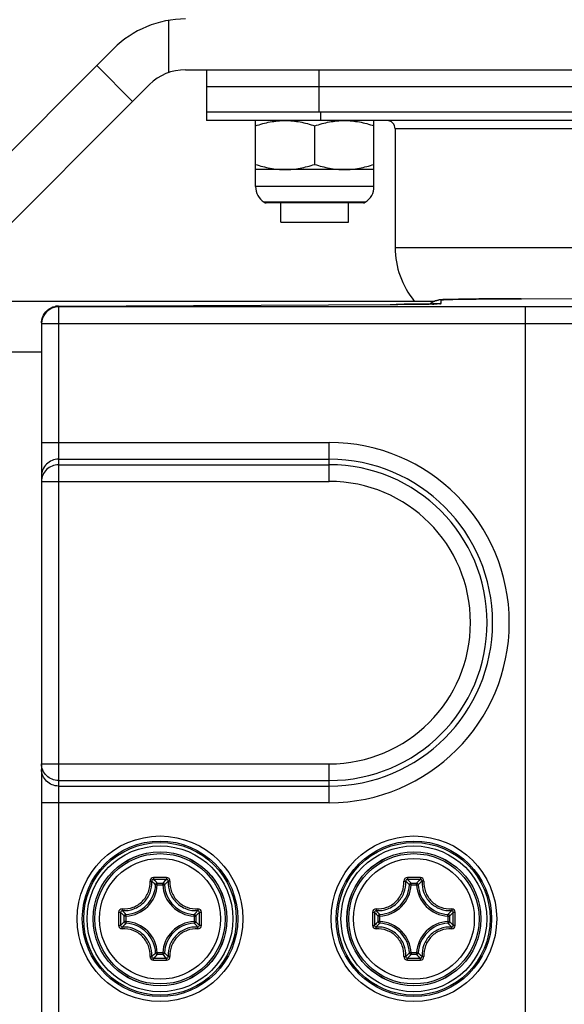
# Model space of a CAD drawing. Header units: millimetres. Extents: x 0 to 420, y 0 to 297.
# Tile 9 of 114: x 65.02 to 68.24, y 48.8 to 54.62. Entities that reach past the tile are written whole.
import ezdxf

# ---------------------------------------------------------------- set-up
doc = ezdxf.new("R2010")
doc.units = ezdxf.units.MM
doc.header["$LTSCALE"] = 23.1
doc.layers.get('0').update_dxf_attribs({"linetype": 'CONTINUOUS'})
for name, color, linetype in [('02___PRT_ALL_AXES', 7, 'CONTINUOUS'), ('AXES', 7, 'CONTINUOUS'), ('DIM_PILOTEES', 7, 'CONTINUOUS')]:
    doc.layers.add(name, color=color, linetype=linetype)
doc.styles.get("Standard").update_dxf_attribs({"font": 'txt', "width": 0.7})
doc.dimstyles.new('DIMSTYLE_8', dxfattribs={"dimtxt": 2.5, "dimasz": 3.5, "dimexe": 2, "dimexo": 0, "dimtad": 1, "dimdec": 0, "dimlfac": 10, "dimdsep": 46, "dimtxsty": 'STANDARD', "dimblk": '_FILLED', "dimblk1": '_FILLED', "dimblk2": '_FILLED', "dimcen": 0.09, "dimazin": 2, "dimtp": 0.5, "dimtm": 0.5, "dimtfac": 1, "dimtdec": 0, "dimtofl": 0, "dimtmove": 0, "dimatfit": 3, "dimldrblk": '_FILLED', "dimfxl": 1, "dimtolj": 1, "dimarcsym": 0})

# ---------------------------------------------------------------- blocks, each defined once
blk = doc.blocks.new('_FILLED')
at = {"color": 0, "linetype": 'BYBLOCK'}
blk.add_solid([(0, 0), (-1, 0.1429), (-1, -0.1429)], dxfattribs=at)
blk = doc.blocks.new('*D16')
at = {"layer": 'DIM_PILOTEES', "color": 2, "linetype": 'CONTINUOUS'}
for p, q in [((54.5172, 64.9522), (54.5172, 72.4522)), ((54.5172, 72.4522), (54.5172, 58.8031)), ((68.1658, 64.9522), (52.5172, 64.9522)), ((54.5172, 45.154), (54.5172, 58.8031)), ((57.6083, 52.654), (52.5172, 52.654)), ((54.5172, 52.654), (54.5172, 45.154))]:
    blk.add_line(p, q, dxfattribs=at)
at = {"layer": 'DIM_PILOTEES', "color": 2, "linetype": 'CONTINUOUS', "xscale": 3.5, "yscale": 3.5, "zscale": 3.5}
for p, rotation in [((54.5172, 64.9522), 270), ((54.5172, 52.654), 90)]:
    blk.add_blockref('_FILLED', p, dxfattribs=dict(at, rotation=rotation))

msp = doc.modelspace()

# ---------------------------------------------------------------- linework, layer by layer
at = {"color": 7, "linetype": 'CONTINUOUS'}
for p, q in [((65.8982, 54.612), (65.8982, 54.3032)), ((65.4739, 54.3446), (65.5739, 54.4446)), ((65.9982, 54.3204), (69.8726, 54.3204)), ((66.1226, 54.3204), (66.1226, 54.0204)), ((66.7876, 54.3204), (66.7876, 54.0704)), ((65.686, 54.1325), (65.786, 54.2325)), ((69.866, 54.2204), (66.1226, 54.2204)), ((69.8667, 54.0704), (66.1226, 54.0704)), ((66.7976, 54.0204), (66.7976, 54.0704)), ((66.4126, 53.6304), (66.4126, 54.0204)), ((66.7626, 53.7616), (66.7626, 53.9891)), ((67.1126, 53.6304), (67.1126, 54.0204)), ((67.1126, 53.7304), (66.4126, 53.7304)), ((67.1126, 53.6304), (66.4126, 53.6304)), ((67.0613, 53.5374), (66.4638, 53.5374)), ((67.0506, 53.5343), (66.4745, 53.5343)), ((66.5626, 53.4204), (66.5626, 53.5343)), ((66.9626, 53.4204), (66.9626, 53.5343)), ((66.5626, 53.4204), (66.9625, 53.4204)), ((67.9836, 52.9679), (73.5186, 52.9958)), ((67.4605, 52.9367), (67.4394, 52.9363)), ((67.4768, 52.9371), (67.4605, 52.9367)), ((67.485, 52.9373), (67.4768, 52.9371)), ((67.4913, 52.9376), (67.485, 52.9373)), ((67.5086, 52.9387), (67.5086, 52.9607)), ((67.5513, 52.9632), (67.5388, 52.9629)), ((67.5739, 52.9638), (67.5513, 52.9632)), ((67.6119, 52.9645), (67.5739, 52.9638)), ((67.6592, 52.9652), (67.6119, 52.9645)), ((67.732, 52.9661), (67.6592, 52.9652)), ((67.8197, 52.9669), (67.732, 52.9661)), ((67.9437, 52.9677), (67.8197, 52.9669)), ((67.9831, 52.9679), (67.9437, 52.9677)), ((67.9831, 52.9679), (67.9836, 52.9679)), ((65.2483, 52.9243), (67.2428, 52.9344)), ((65.2483, 52.9194), (65.2483, 45.6886)), ((68.0086, 52.9194), (65.2483, 52.9194)), ((67.2081, 52.9342), (67.2086, 52.9342)), ((67.2086, 52.9342), (67.216, 52.9342)), ((67.2901, 52.9347), (67.2428, 52.9344)), ((67.346, 52.9352), (67.2901, 52.9347)), ((67.3166, 52.9349), (67.3375, 52.9351)), ((67.3375, 52.9351), (67.3542, 52.9352)), ((67.3821, 52.9355), (67.346, 52.9352)), ((67.4133, 52.9359), (67.3821, 52.9355)), ((67.4394, 52.9363), (67.4133, 52.9359)), ((68.0086, 45.6886), (68.0086, 52.9194)), ((65.1483, 52.8194), (65.1483, 48.5817)), ((68.0086, 52.8194), (65.1483, 52.8194)), ((57.6083, 52.654), (65.1483, 52.654)), ((65.1483, 52.1179), (66.8483, 52.1179)), ((66.8483, 51.8883), (66.8483, 52.1179)), ((65.2483, 52.0194), (66.8483, 52.0194)), ((65.2483, 51.9868), (66.8483, 51.9868)), ((65.1483, 51.8883), (66.8483, 51.8883)), ((65.1483, 50.2196), (66.8483, 50.2196)), ((66.8483, 49.9901), (66.8483, 50.2196)), ((65.2483, 50.1211), (66.8483, 50.1211)), ((65.2483, 50.0885), (66.8483, 50.0885)), ((66.8483, 49.9901), (65.1483, 49.9901)), ((65.8221, 49.5054), (65.8167, 49.5107)), ((65.8321, 49.505), (65.8221, 49.5054)), ((65.8321, 49.5149), (65.8645, 49.5149)), ((65.8321, 49.505), (65.8321, 49.5149)), ((65.8321, 49.505), (65.8645, 49.505)), ((65.8645, 49.505), (65.8645, 49.5149)), ((65.8645, 49.505), (65.8744, 49.5054)), ((65.8744, 49.5054), (65.8798, 49.5107)), ((67.3221, 49.5054), (67.3167, 49.5107)), ((67.3321, 49.505), (67.3221, 49.5054)), ((67.3321, 49.5149), (67.3645, 49.5149)), ((67.3321, 49.505), (67.3321, 49.5149)), ((67.3321, 49.505), (67.3645, 49.505)), ((67.3645, 49.505), (67.3645, 49.5149)), ((67.3645, 49.505), (67.3744, 49.5054)), ((67.3744, 49.5054), (67.3798, 49.5107)), ((65.6468, 49.3301), (65.6415, 49.3356)), ((65.6473, 49.3202), (65.6468, 49.3301)), ((66.0493, 49.3202), (66.0497, 49.3301)), ((66.0497, 49.3301), (66.0551, 49.3356)), ((67.1468, 49.3301), (67.1415, 49.3356)), ((67.1473, 49.3202), (67.1468, 49.3301)), ((67.5493, 49.3202), (67.5497, 49.3301)), ((67.5497, 49.3301), (67.5551, 49.3356)), ((65.6473, 49.3202), (65.6373, 49.3202)), ((65.6373, 49.2878), (65.6373, 49.3202)), ((65.6473, 49.2878), (65.6373, 49.2878)), ((65.6468, 49.2778), (65.6415, 49.2724)), ((65.6473, 49.2878), (65.6468, 49.2778)), ((65.6473, 49.2878), (65.6473, 49.3202)), ((66.0493, 49.3202), (66.0592, 49.3202)), ((66.0493, 49.3202), (66.0493, 49.2878)), ((66.0493, 49.2878), (66.0592, 49.2878)), ((66.0493, 49.2878), (66.0497, 49.2778)), ((66.0497, 49.2778), (66.0551, 49.2724)), ((66.0592, 49.3202), (66.0592, 49.2878)), ((67.1473, 49.3202), (67.1373, 49.3202)), ((67.1373, 49.2878), (67.1373, 49.3202)), ((67.1473, 49.2878), (67.1373, 49.2878)), ((67.1468, 49.2778), (67.1415, 49.2724)), ((67.1473, 49.2878), (67.1468, 49.2778)), ((67.1473, 49.2878), (67.1473, 49.3202)), ((67.5493, 49.3202), (67.5592, 49.3202)), ((67.5493, 49.3202), (67.5493, 49.2878)), ((67.5493, 49.2878), (67.5592, 49.2878)), ((67.5493, 49.2878), (67.5497, 49.2778)), ((67.5497, 49.2778), (67.5551, 49.2724)), ((67.5592, 49.3202), (67.5592, 49.2878)), ((65.8221, 49.1025), (65.8167, 49.0972)), ((65.8321, 49.103), (65.8221, 49.1025)), ((65.8645, 49.103), (65.8321, 49.103)), ((65.8321, 49.103), (65.8321, 49.093)), ((65.8645, 49.103), (65.8744, 49.1025)), ((65.8645, 49.103), (65.8645, 49.093)), ((65.8744, 49.1025), (65.8798, 49.0972)), ((67.3221, 49.1025), (67.3167, 49.0972)), ((67.3321, 49.103), (67.3221, 49.1025)), ((67.3645, 49.103), (67.3321, 49.103)), ((67.3321, 49.103), (67.3321, 49.093)), ((67.3645, 49.103), (67.3744, 49.1025)), ((67.3645, 49.103), (67.3645, 49.093)), ((67.3744, 49.1025), (67.3798, 49.0972)), ((65.8645, 49.093), (65.8321, 49.093)), ((67.3645, 49.093), (67.3321, 49.093))]:
    msp.add_line(p, q, dxfattribs=at)
at = {"color": 3, "linetype": 'CONTINUOUS'}
msp.add_line((69.8663, 54.0204), (66.1226, 54.0204), dxfattribs=at)
at = {"color": 7, "linetype": 'CONTINUOUS'}
for points in [[(67.5235, 52.9623), (67.5192, 52.9621), (67.5153, 52.9619), (67.5117, 52.9617), (67.5082, 52.9615), (67.5049, 52.9612), (67.5013, 52.9609), (67.4972, 52.9604), (67.4918, 52.9595), (67.4842, 52.9578), (67.4746, 52.9549), (67.4629, 52.9498), (67.4503, 52.942), (67.4437, 52.9364)], [(67.497, 52.9378), (67.4971, 52.9379), (67.4967, 52.9378), (67.4954, 52.9378), (67.4936, 52.9377), (67.4913, 52.9376)], [(67.5388, 52.9629), (67.5332, 52.9627), (67.5235, 52.9623)]]:
    msp.add_lwpolyline(points, dxfattribs=at)
for centre, radius in [((65.8483, 49.304), 0.4894), ((65.8483, 49.304), 0.4595), ((65.8483, 49.304), 0.4507), ((67.3483, 49.304), 0.4894), ((67.3483, 49.304), 0.4595), ((67.3483, 49.304), 0.4507), ((65.8483, 49.304), 0.4307), ((65.8483, 49.304), 0.3954), ((65.8483, 49.304), 0.3952), ((65.8483, 49.304), 0.385), ((67.3483, 49.304), 0.4307), ((67.3483, 49.304), 0.3954), ((67.3483, 49.304), 0.3952), ((67.3483, 49.304), 0.385), ((65.8483, 49.304), 0.3571), ((67.3483, 49.304), 0.3571)]:
    msp.add_circle(centre, radius, dxfattribs=at)
for centre, radius, start, end in [((65.9982, 54.0204), 0.6, 90, 135), ((65.9982, 54.0204), 0.3, 90, 135), ((66.5226, 53.6304), 0.11, 180, 237.72067), ((67.0026, 53.6304), 0.11, 302.27933, 360), ((66.4745, 53.5543), 0.02, 237.72067, 270), ((67.0506, 53.5543), 0.02, 270, 302.27933), ((67.508, 52.8615), 0.099, 120.93081, 130.34633), ((67.5087, 52.8624), 0.0983, 90.04279, 98.53676), ((67.5086, 52.841), 0.0978, 90.02878, 96.87311), ((65.2483, 52.8194), 0.1, 89.99951, 179.99831), ((65.248, 52.8239), 0.1005, 89.82939, 101.68539), ((67.0383, 87.8096), 34.8758, 270.29193, 270.45713), ((67.2027, 68.8261), 15.8916, 270.54601, 270.733), ((66.8483, 51.054), 1.0639, 270, 90), ((66.8483, 51.054), 0.9654, 270, 90), ((66.8483, 51.054), 0.9329, 270, 90), ((66.8483, 51.054), 0.8344, 270, 90), ((65.6383, 49.514), 0.1841, 272.66051, 357.33948), ((65.6383, 49.514), 0.194, 272.66006, 357.33995), ((65.4917, 49.174), 0.468, 46.01219, 48.82591), ((65.8481, 38.1325), 11.4162, 89.99931, 90.19247), ((65.8483, 38.2154), 11.3213, 89.80684, 90.19316), ((65.4543, 49.1546), 0.522, 43.6473, 47.03653), ((65.8484, 38.1325), 11.4162, 89.80754, 90.0007), ((66.2422, 49.1546), 0.522, 132.9633, 136.35274), ((66.0583, 49.514), 0.194, 182.66006, 267.33994), ((66.0583, 49.514), 0.1841, 182.66051, 267.33943), ((66.2049, 49.1739), 0.4682, 131.17498, 133.98744), ((67.1383, 49.514), 0.1841, 272.66051, 357.33948), ((67.1383, 49.514), 0.194, 272.66006, 357.33995), ((66.9917, 49.174), 0.468, 46.01219, 48.82591), ((67.3481, 38.1325), 11.4162, 89.99931, 90.19247), ((67.3483, 38.2154), 11.3213, 89.80684, 90.19316), ((66.9543, 49.1546), 0.522, 43.6473, 47.03653), ((67.3484, 38.1325), 11.4162, 89.80754, 90.0007), ((67.7422, 49.1546), 0.522, 132.9633, 136.35274), ((67.5583, 49.514), 0.194, 182.66006, 267.33994), ((67.5583, 49.514), 0.1841, 182.66051, 267.33943), ((67.7049, 49.1739), 0.4682, 131.17498, 133.98744), ((77.0198, 49.3041), 11.4162, 179.80735, 180.19367), ((65.9976, 49.6979), 0.522, 222.96329, 226.35274), ((76.9369, 49.304), 11.3214, 179.80686, 180.19317), ((65.9783, 49.6606), 0.4681, 221.17488, 223.9787), ((65.7186, 49.6602), 0.4675, 316.02005, 318.82727), ((65.6988, 49.698), 0.5221, 313.64761, 317.0362), ((54.7596, 49.304), 11.3214, 359.80683, 0.19314), ((54.6767, 49.3041), 11.4162, 359.80634, 0.19266), ((78.5198, 49.3041), 11.4162, 179.80735, 180.19367), ((67.4976, 49.6979), 0.522, 222.96329, 226.35274), ((78.4369, 49.304), 11.3214, 179.80686, 180.19317), ((67.4783, 49.6606), 0.4681, 221.17488, 223.9787), ((67.2186, 49.6602), 0.4675, 316.02005, 318.82727), ((67.1988, 49.698), 0.5221, 313.64761, 317.0362), ((56.2596, 49.304), 11.3214, 359.80683, 0.19314), ((56.1767, 49.3041), 11.4162, 359.80634, 0.19266), ((65.9977, 48.9099), 0.5221, 133.64761, 137.0362), ((65.9779, 48.9477), 0.4675, 136.02005, 138.82726), ((65.6383, 49.094), 0.1841, 2.66057, 87.33943), ((65.6383, 49.094), 0.194, 2.66006, 87.33995), ((66.0583, 49.094), 0.194, 92.66006, 177.33995), ((66.0583, 49.094), 0.1841, 92.66057, 177.33943), ((65.7185, 48.9476), 0.4677, 41.17351, 43.97966), ((65.6988, 48.91), 0.5221, 42.96365, 46.35241), ((67.4977, 48.9099), 0.5221, 133.64761, 137.0362), ((67.4779, 48.9477), 0.4675, 136.02005, 138.82726), ((67.1383, 49.094), 0.1841, 2.66057, 87.33943), ((67.1383, 49.094), 0.194, 2.66006, 87.33995), ((67.5583, 49.094), 0.194, 92.66006, 177.33995), ((67.5583, 49.094), 0.1841, 92.66057, 177.33943), ((67.2185, 48.9476), 0.4677, 41.17351, 43.97966), ((67.1988, 48.91), 0.5221, 42.96365, 46.35241), ((65.4918, 49.4338), 0.4678, 311.17363, 313.98841), ((66.2046, 49.4336), 0.4676, 226.0113, 228.82717), ((66.9918, 49.4338), 0.4678, 311.17363, 313.98841), ((67.7046, 49.4336), 0.4676, 226.0113, 228.82717), ((65.8481, 60.4755), 11.4162, 269.80754, 270.0007), ((65.4543, 49.4534), 0.5221, 312.96366, 316.35241), ((65.8483, 60.3925), 11.3213, 269.80684, 270.19316), ((65.8484, 60.4755), 11.4162, 269.99931, 270.19247), ((66.2423, 49.4534), 0.5221, 223.64761, 227.03619), ((67.3481, 60.4755), 11.4162, 269.80754, 270.0007), ((66.9543, 49.4534), 0.5221, 312.96366, 316.35241), ((67.3483, 60.3925), 11.3213, 269.80684, 270.19316), ((67.3484, 60.4755), 11.4162, 269.99931, 270.19247), ((67.7423, 49.4534), 0.5221, 223.64761, 227.03619)]:
    msp.add_arc(centre, radius, start, end, dxfattribs=at)
for points, knots in [([(66.4126, 53.9891), (66.4409, 53.9986), (66.4984, 54.0144), (66.5579, 54.0204), (66.5876, 54.0204)], [0, 0, 0, 0, 0.501873, 1, 1, 1, 1]), ([(66.5876, 54.0204), (66.6172, 54.0204), (66.6767, 54.0144), (66.7342, 53.9986), (66.7626, 53.9891)], [0, 0, 0, 0, 0.498127, 1, 1, 1, 1]), ([(66.7626, 53.9891), (66.7909, 53.9986), (66.8484, 54.0144), (66.9079, 54.0204), (66.9376, 54.0204)], [0, 0, 0, 0, 0.501873, 1, 1, 1, 1]), ([(66.9376, 54.0204), (66.9672, 54.0204), (67.0267, 54.0144), (67.0842, 53.9986), (67.1126, 53.9891)], [0, 0, 0, 0, 0.498127, 1, 1, 1, 1]), ([(66.4126, 53.7616), (66.4409, 53.7522), (66.4984, 53.7364), (66.5579, 53.7304), (66.5876, 53.7304)], [0, 0, 0, 0, 0.501873, 1, 1, 1, 1]), ([(66.5876, 53.7304), (66.6172, 53.7304), (66.6767, 53.7364), (66.7342, 53.7522), (66.7626, 53.7616)], [0, 0, 0, 0, 0.498127, 1, 1, 1, 1]), ([(66.7626, 53.7616), (66.7909, 53.7522), (66.8484, 53.7364), (66.9079, 53.7304), (66.9376, 53.7304)], [0, 0, 0, 0, 0.501873, 1, 1, 1, 1]), ([(66.9376, 53.7304), (66.9672, 53.7304), (67.0267, 53.7364), (67.0842, 53.7522), (67.1126, 53.7616)], [0, 0, 0, 0, 0.498127, 1, 1, 1, 1]), ([(67.406, 52.9358), (67.4207, 52.936), (67.4453, 52.9371), (67.4801, 52.9355), (67.4946, 52.9401), (67.5086, 52.9365), (67.5086, 52.9387)], [0, 0, 0, 0, 0.429889, 0.743942, 0.935286, 1, 1, 1, 1]), ([(67.5086, 52.9607), (67.5086, 52.9627), (67.5211, 52.96), (67.5262, 52.9623), (67.532, 52.9626)], [0, 0, 0, 0, 0.253191, 1, 1, 1, 1]), ([(67.532, 52.9626), (67.5528, 52.9634), (67.7034, 52.9665), (67.8539, 52.9673), (67.9836, 52.9679)], [0, 0, 0, 0, 0.138521, 1, 1, 1, 1]), ([(68.3086, 52.922), (68.3086, 52.9201), (68.2964, 52.9235), (68.2838, 52.9195), (68.2541, 52.9211), (68.2013, 52.9194), (68.1173, 52.9197), (68.0469, 52.9194), (68.0086, 52.9194)], [0, 0, 0, 0, 0.019342, 0.076332, 0.168829, 0.293247, 0.617457, 1, 1, 1, 1]), ([(68.3696, 52.8209), (68.3489, 52.8206), (68.2286, 52.8196), (68.1082, 52.8194), (68.0086, 52.8194)], [0, 0, 0, 0, 0.171948, 1, 1, 1, 1]), ([(65.2483, 52.0194), (65.2228, 52.0194), (65.17, 51.9987), (65.1483, 51.9461), (65.1483, 51.9209)], [0, 0, 0, 0, 0.502706, 1, 1, 1, 1]), ([(65.2483, 51.9868), (65.2228, 51.9868), (65.17, 51.9662), (65.1483, 51.9135), (65.1483, 51.8883)], [0, 0, 0, 0, 0.502632, 1, 1, 1, 1]), ([(65.2483, 50.1211), (65.2228, 50.1211), (65.17, 50.1417), (65.1483, 50.1944), (65.1483, 50.2196)], [0, 0, 0, 0, 0.502682, 1, 1, 1, 1]), ([(65.2483, 50.0885), (65.2228, 50.0885), (65.17, 50.1092), (65.1483, 50.1618), (65.1483, 50.187)], [0, 0, 0, 0, 0.502706, 1, 1, 1, 1]), ([(65.6247, 49.3628), (65.6463, 49.3616), (65.6908, 49.3684), (65.7472, 49.4049), (65.7838, 49.4613), (65.7906, 49.5058), (65.7894, 49.5274)], [0, 0, 0, 0, 0.248887, 0.500091, 0.751236, 1, 1, 1, 1]), ([(65.626, 49.3524), (65.6488, 49.3511), (65.6958, 49.3583), (65.7554, 49.3969), (65.7939, 49.4565), (65.8011, 49.5034), (65.7998, 49.5263)], [0, 0, 0, 0, 0.249026, 0.500093, 0.751097, 1, 1, 1, 1]), ([(65.8098, 49.5486), (65.8044, 49.5486), (65.7933, 49.544), (65.7891, 49.5327), (65.7894, 49.5274)], [0, 0, 0, 0, 0.503484, 1, 1, 1, 1]), ([(65.7894, 49.5274), (65.7906, 49.5274), (65.7929, 49.5275), (65.7961, 49.5274), (65.7983, 49.527), (65.7996, 49.5266), (65.7998, 49.5263)], [0, 0, 0, 0, 0.348309, 0.654806, 0.879619, 1, 1, 1, 1]), ([(65.8101, 49.5366), (65.8074, 49.5366), (65.8019, 49.5345), (65.7997, 49.5289), (65.7998, 49.5263)], [0, 0, 0, 0, 0.506355, 1, 1, 1, 1]), ([(65.8098, 49.5486), (65.8098, 49.5459), (65.8097, 49.5424), (65.81, 49.5384), (65.81, 49.537), (65.8101, 49.5366)], [0, 0, 0, 0, 0.661505, 0.892729, 1, 1, 1, 1]), ([(65.8868, 49.5486), (65.8868, 49.5459), (65.8868, 49.5424), (65.8865, 49.5384), (65.8866, 49.537), (65.8864, 49.5366)], [0, 0, 0, 0, 0.661505, 0.892729, 1, 1, 1, 1]), ([(65.8967, 49.5263), (65.8968, 49.5289), (65.8947, 49.5345), (65.8891, 49.5366), (65.8864, 49.5366)], [0, 0, 0, 0, 0.493642, 1, 1, 1, 1]), ([(65.9071, 49.5274), (65.9074, 49.5327), (65.9033, 49.544), (65.8921, 49.5486), (65.8868, 49.5486)], [0, 0, 0, 0, 0.496455, 1, 1, 1, 1]), ([(65.8967, 49.5263), (65.8954, 49.5034), (65.9026, 49.4565), (65.9412, 49.3969), (66.0008, 49.3583), (66.0477, 49.3511), (66.0706, 49.3524)], [0, 0, 0, 0, 0.248903, 0.499904, 0.750968, 1, 1, 1, 1]), ([(65.9071, 49.5274), (65.9059, 49.5274), (65.9036, 49.5275), (65.9004, 49.5274), (65.8983, 49.527), (65.897, 49.5266), (65.8967, 49.5263)], [0, 0, 0, 0, 0.348318, 0.654821, 0.879631, 1, 1, 1, 1]), ([(65.9071, 49.5274), (65.9059, 49.5058), (65.9127, 49.4613), (65.9493, 49.4049), (66.0058, 49.3684), (66.0502, 49.3616), (66.0718, 49.3628)], [0, 0, 0, 0, 0.248763, 0.499907, 0.75111, 1, 1, 1, 1]), ([(67.1247, 49.3628), (67.1463, 49.3616), (67.1908, 49.3684), (67.2472, 49.4049), (67.2838, 49.4613), (67.2906, 49.5058), (67.2894, 49.5274)], [0, 0, 0, 0, 0.248887, 0.500091, 0.751236, 1, 1, 1, 1]), ([(67.126, 49.3524), (67.1488, 49.3511), (67.1958, 49.3583), (67.2554, 49.3969), (67.2939, 49.4565), (67.3011, 49.5034), (67.2998, 49.5263)], [0, 0, 0, 0, 0.249026, 0.500093, 0.751097, 1, 1, 1, 1]), ([(67.3098, 49.5486), (67.3044, 49.5486), (67.2933, 49.544), (67.2891, 49.5327), (67.2894, 49.5274)], [0, 0, 0, 0, 0.503484, 1, 1, 1, 1]), ([(67.2894, 49.5274), (67.2906, 49.5274), (67.2929, 49.5275), (67.2961, 49.5274), (67.2983, 49.527), (67.2996, 49.5266), (67.2998, 49.5263)], [0, 0, 0, 0, 0.348309, 0.654806, 0.879619, 1, 1, 1, 1]), ([(67.3101, 49.5366), (67.3074, 49.5366), (67.3019, 49.5345), (67.2997, 49.5289), (67.2998, 49.5263)], [0, 0, 0, 0, 0.506355, 1, 1, 1, 1]), ([(67.3098, 49.5486), (67.3098, 49.5459), (67.3097, 49.5424), (67.31, 49.5384), (67.31, 49.537), (67.3101, 49.5366)], [0, 0, 0, 0, 0.661505, 0.892729, 1, 1, 1, 1]), ([(67.3868, 49.5486), (67.3868, 49.5459), (67.3868, 49.5424), (67.3865, 49.5384), (67.3866, 49.537), (67.3864, 49.5366)], [0, 0, 0, 0, 0.661505, 0.892729, 1, 1, 1, 1]), ([(67.3967, 49.5263), (67.3968, 49.5289), (67.3947, 49.5345), (67.3891, 49.5366), (67.3864, 49.5366)], [0, 0, 0, 0, 0.493642, 1, 1, 1, 1]), ([(67.4071, 49.5274), (67.4074, 49.5327), (67.4033, 49.544), (67.3921, 49.5486), (67.3868, 49.5486)], [0, 0, 0, 0, 0.496455, 1, 1, 1, 1]), ([(67.3967, 49.5263), (67.3954, 49.5034), (67.4026, 49.4565), (67.4412, 49.3969), (67.5008, 49.3583), (67.5477, 49.3511), (67.5706, 49.3524)], [0, 0, 0, 0, 0.248903, 0.499904, 0.750968, 1, 1, 1, 1]), ([(67.4071, 49.5274), (67.4059, 49.5274), (67.4036, 49.5275), (67.4004, 49.5274), (67.3983, 49.527), (67.397, 49.5266), (67.3967, 49.5263)], [0, 0, 0, 0, 0.348318, 0.654821, 0.879631, 1, 1, 1, 1]), ([(67.4071, 49.5274), (67.4059, 49.5058), (67.4127, 49.4613), (67.4493, 49.4049), (67.5058, 49.3684), (67.5502, 49.3616), (67.5718, 49.3628)], [0, 0, 0, 0, 0.248763, 0.499907, 0.75111, 1, 1, 1, 1]), ([(65.6247, 49.3628), (65.6194, 49.3631), (65.6082, 49.3588), (65.6037, 49.3478), (65.6036, 49.3424)], [0, 0, 0, 0, 0.496426, 1, 1, 1, 1]), ([(65.6036, 49.3424), (65.6063, 49.3425), (65.6099, 49.3425), (65.6138, 49.3423), (65.6152, 49.3423), (65.6156, 49.3421)], [0, 0, 0, 0, 0.661465, 0.892695, 1, 1, 1, 1]), ([(65.626, 49.3524), (65.6234, 49.3525), (65.6178, 49.3504), (65.6156, 49.3448), (65.6156, 49.3421)], [0, 0, 0, 0, 0.493642, 1, 1, 1, 1]), ([(65.6249, 49.3628), (65.6248, 49.3616), (65.6247, 49.3593), (65.6249, 49.3561), (65.6252, 49.354), (65.6256, 49.3527), (65.626, 49.3524)], [0, 0, 0, 0, 0.348316, 0.654819, 0.879628, 1, 1, 1, 1]), ([(66.0717, 49.3628), (66.0717, 49.3616), (66.0718, 49.3593), (66.0717, 49.3561), (66.0713, 49.354), (66.0709, 49.3527), (66.0706, 49.3524)], [0, 0, 0, 0, 0.348328, 0.654832, 0.879638, 1, 1, 1, 1]), ([(66.0809, 49.3421), (66.0809, 49.3448), (66.0788, 49.3504), (66.0732, 49.3525), (66.0706, 49.3524)], [0, 0, 0, 0, 0.506355, 1, 1, 1, 1]), ([(66.0929, 49.3424), (66.0929, 49.3478), (66.0884, 49.3588), (66.0771, 49.3631), (66.0718, 49.3628)], [0, 0, 0, 0, 0.503498, 1, 1, 1, 1]), ([(66.0929, 49.3424), (66.0902, 49.3425), (66.0867, 49.3425), (66.0827, 49.3422), (66.0813, 49.3423), (66.0809, 49.3421)], [0, 0, 0, 0, 0.661505, 0.892729, 1, 1, 1, 1]), ([(67.1247, 49.3628), (67.1194, 49.3631), (67.1082, 49.3588), (67.1037, 49.3478), (67.1036, 49.3424)], [0, 0, 0, 0, 0.496426, 1, 1, 1, 1]), ([(67.1036, 49.3424), (67.1063, 49.3425), (67.1099, 49.3425), (67.1138, 49.3423), (67.1152, 49.3423), (67.1156, 49.3421)], [0, 0, 0, 0, 0.661465, 0.892695, 1, 1, 1, 1]), ([(67.126, 49.3524), (67.1234, 49.3525), (67.1178, 49.3504), (67.1156, 49.3448), (67.1156, 49.3421)], [0, 0, 0, 0, 0.493642, 1, 1, 1, 1]), ([(67.1249, 49.3628), (67.1248, 49.3616), (67.1247, 49.3593), (67.1249, 49.3561), (67.1252, 49.354), (67.1256, 49.3527), (67.126, 49.3524)], [0, 0, 0, 0, 0.348316, 0.654819, 0.879628, 1, 1, 1, 1]), ([(67.5717, 49.3628), (67.5717, 49.3616), (67.5718, 49.3593), (67.5717, 49.3561), (67.5713, 49.354), (67.5709, 49.3527), (67.5706, 49.3524)], [0, 0, 0, 0, 0.348328, 0.654832, 0.879638, 1, 1, 1, 1]), ([(67.5809, 49.3421), (67.5809, 49.3448), (67.5788, 49.3504), (67.5732, 49.3525), (67.5706, 49.3524)], [0, 0, 0, 0, 0.506355, 1, 1, 1, 1]), ([(67.5929, 49.3424), (67.5929, 49.3478), (67.5884, 49.3588), (67.5771, 49.3631), (67.5718, 49.3628)], [0, 0, 0, 0, 0.503498, 1, 1, 1, 1]), ([(67.5929, 49.3424), (67.5902, 49.3425), (67.5867, 49.3425), (67.5827, 49.3422), (67.5813, 49.3423), (67.5809, 49.3421)], [0, 0, 0, 0, 0.661505, 0.892729, 1, 1, 1, 1]), ([(65.6036, 49.2655), (65.6063, 49.2655), (65.6099, 49.2654), (65.6138, 49.2657), (65.6152, 49.2657), (65.6156, 49.2658)], [0, 0, 0, 0, 0.661505, 0.892729, 1, 1, 1, 1]), ([(65.6036, 49.2655), (65.6037, 49.2601), (65.6082, 49.2491), (65.6194, 49.2448), (65.6247, 49.2451)], [0, 0, 0, 0, 0.503503, 1, 1, 1, 1]), ([(65.6156, 49.2658), (65.6156, 49.2631), (65.6178, 49.2576), (65.6234, 49.2554), (65.626, 49.2555)], [0, 0, 0, 0, 0.506355, 1, 1, 1, 1]), ([(65.6249, 49.2451), (65.6248, 49.2463), (65.6247, 49.2486), (65.6248, 49.2518), (65.6252, 49.254), (65.6256, 49.2553), (65.626, 49.2555)], [0, 0, 0, 0, 0.348288, 0.654774, 0.879589, 1, 1, 1, 1]), ([(65.7894, 49.0806), (65.7906, 49.1022), (65.7838, 49.1466), (65.7472, 49.203), (65.6908, 49.2395), (65.6463, 49.2463), (65.6247, 49.2451)], [0, 0, 0, 0, 0.248763, 0.499906, 0.751109, 1, 1, 1, 1]), ([(65.7998, 49.0817), (65.8011, 49.1045), (65.7939, 49.1514), (65.7554, 49.211), (65.6958, 49.2496), (65.6488, 49.2568), (65.626, 49.2555)], [0, 0, 0, 0, 0.248902, 0.499904, 0.750968, 1, 1, 1, 1]), ([(66.0706, 49.2555), (66.0477, 49.2568), (66.0008, 49.2496), (65.9412, 49.211), (65.9026, 49.1514), (65.8954, 49.1045), (65.8967, 49.0817)], [0, 0, 0, 0, 0.249026, 0.500093, 0.751097, 1, 1, 1, 1]), ([(66.0718, 49.2451), (66.0502, 49.2463), (66.0058, 49.2395), (65.9493, 49.203), (65.9127, 49.1466), (65.9059, 49.1022), (65.9071, 49.0806)], [0, 0, 0, 0, 0.248887, 0.500091, 0.751236, 1, 1, 1, 1]), ([(66.0706, 49.2555), (66.0732, 49.2554), (66.0788, 49.2576), (66.0809, 49.2631), (66.0809, 49.2658)], [0, 0, 0, 0, 0.493642, 1, 1, 1, 1]), ([(66.0717, 49.2451), (66.0717, 49.2463), (66.0718, 49.2486), (66.0717, 49.2518), (66.0713, 49.254), (66.0709, 49.2553), (66.0706, 49.2555)], [0, 0, 0, 0, 0.348316, 0.654819, 0.879628, 1, 1, 1, 1]), ([(66.0718, 49.2451), (66.0771, 49.2448), (66.0884, 49.2491), (66.0929, 49.2601), (66.0929, 49.2655)], [0, 0, 0, 0, 0.496428, 1, 1, 1, 1]), ([(66.0929, 49.2655), (66.0902, 49.2654), (66.0867, 49.2654), (66.0827, 49.2657), (66.0813, 49.2657), (66.0809, 49.2658)], [0, 0, 0, 0, 0.661465, 0.892695, 1, 1, 1, 1]), ([(67.1036, 49.2655), (67.1063, 49.2655), (67.1099, 49.2654), (67.1138, 49.2657), (67.1152, 49.2657), (67.1156, 49.2658)], [0, 0, 0, 0, 0.661505, 0.892729, 1, 1, 1, 1]), ([(67.1036, 49.2655), (67.1037, 49.2601), (67.1082, 49.2491), (67.1194, 49.2448), (67.1247, 49.2451)], [0, 0, 0, 0, 0.503503, 1, 1, 1, 1]), ([(67.1156, 49.2658), (67.1156, 49.2631), (67.1178, 49.2576), (67.1234, 49.2554), (67.126, 49.2555)], [0, 0, 0, 0, 0.506355, 1, 1, 1, 1]), ([(67.1249, 49.2451), (67.1248, 49.2463), (67.1247, 49.2486), (67.1248, 49.2518), (67.1252, 49.254), (67.1256, 49.2553), (67.126, 49.2555)], [0, 0, 0, 0, 0.348288, 0.654774, 0.879589, 1, 1, 1, 1]), ([(67.2894, 49.0806), (67.2906, 49.1022), (67.2838, 49.1466), (67.2472, 49.203), (67.1908, 49.2395), (67.1463, 49.2463), (67.1247, 49.2451)], [0, 0, 0, 0, 0.248763, 0.499906, 0.751109, 1, 1, 1, 1]), ([(67.2998, 49.0817), (67.3011, 49.1045), (67.2939, 49.1514), (67.2554, 49.211), (67.1958, 49.2496), (67.1488, 49.2568), (67.126, 49.2555)], [0, 0, 0, 0, 0.248902, 0.499904, 0.750968, 1, 1, 1, 1]), ([(67.5706, 49.2555), (67.5477, 49.2568), (67.5008, 49.2496), (67.4412, 49.211), (67.4026, 49.1514), (67.3954, 49.1045), (67.3967, 49.0817)], [0, 0, 0, 0, 0.249026, 0.500093, 0.751097, 1, 1, 1, 1]), ([(67.5718, 49.2451), (67.5502, 49.2463), (67.5058, 49.2395), (67.4493, 49.203), (67.4127, 49.1466), (67.4059, 49.1022), (67.4071, 49.0806)], [0, 0, 0, 0, 0.248887, 0.500091, 0.751236, 1, 1, 1, 1]), ([(67.5706, 49.2555), (67.5732, 49.2554), (67.5788, 49.2576), (67.5809, 49.2631), (67.5809, 49.2658)], [0, 0, 0, 0, 0.493642, 1, 1, 1, 1]), ([(67.5717, 49.2451), (67.5717, 49.2463), (67.5718, 49.2486), (67.5717, 49.2518), (67.5713, 49.254), (67.5709, 49.2553), (67.5706, 49.2555)], [0, 0, 0, 0, 0.348316, 0.654819, 0.879628, 1, 1, 1, 1]), ([(67.5718, 49.2451), (67.5771, 49.2448), (67.5884, 49.2491), (67.5929, 49.2601), (67.5929, 49.2655)], [0, 0, 0, 0, 0.496428, 1, 1, 1, 1]), ([(67.5929, 49.2655), (67.5902, 49.2654), (67.5867, 49.2654), (67.5827, 49.2657), (67.5813, 49.2657), (67.5809, 49.2658)], [0, 0, 0, 0, 0.661465, 0.892695, 1, 1, 1, 1]), ([(65.7894, 49.0806), (65.7891, 49.0753), (65.7933, 49.0639), (65.8044, 49.0594), (65.8098, 49.0593)], [0, 0, 0, 0, 0.496464, 1, 1, 1, 1]), ([(65.7894, 49.0806), (65.7906, 49.0805), (65.7929, 49.0804), (65.7961, 49.0805), (65.7983, 49.0809), (65.7996, 49.0813), (65.7998, 49.0817)], [0, 0, 0, 0, 0.348318, 0.65482, 0.87963, 1, 1, 1, 1]), ([(65.7998, 49.0817), (65.7997, 49.0791), (65.8019, 49.0735), (65.8074, 49.0713), (65.8101, 49.0713)], [0, 0, 0, 0, 0.493642, 1, 1, 1, 1]), ([(65.8098, 49.0593), (65.8098, 49.062), (65.8097, 49.0656), (65.81, 49.0695), (65.81, 49.0709), (65.8101, 49.0713)], [0, 0, 0, 0, 0.661505, 0.892729, 1, 1, 1, 1]), ([(65.8864, 49.0713), (65.8891, 49.0713), (65.8947, 49.0735), (65.8968, 49.0791), (65.8967, 49.0817)], [0, 0, 0, 0, 0.506355, 1, 1, 1, 1]), ([(65.8868, 49.0593), (65.8868, 49.062), (65.8868, 49.0656), (65.8865, 49.0695), (65.8866, 49.0709), (65.8864, 49.0713)], [0, 0, 0, 0, 0.661505, 0.892729, 1, 1, 1, 1]), ([(65.8868, 49.0593), (65.8921, 49.0594), (65.9033, 49.0639), (65.9074, 49.0753), (65.9071, 49.0806)], [0, 0, 0, 0, 0.503484, 1, 1, 1, 1]), ([(65.9071, 49.0806), (65.9059, 49.0805), (65.9036, 49.0804), (65.9004, 49.0805), (65.8983, 49.0809), (65.897, 49.0813), (65.8967, 49.0817)], [0, 0, 0, 0, 0.348309, 0.654806, 0.879619, 1, 1, 1, 1]), ([(67.2894, 49.0806), (67.2891, 49.0753), (67.2933, 49.0639), (67.3044, 49.0594), (67.3098, 49.0593)], [0, 0, 0, 0, 0.496464, 1, 1, 1, 1]), ([(67.2894, 49.0806), (67.2906, 49.0805), (67.2929, 49.0804), (67.2961, 49.0805), (67.2983, 49.0809), (67.2996, 49.0813), (67.2998, 49.0817)], [0, 0, 0, 0, 0.348318, 0.65482, 0.87963, 1, 1, 1, 1]), ([(67.2998, 49.0817), (67.2997, 49.0791), (67.3019, 49.0735), (67.3074, 49.0713), (67.3101, 49.0713)], [0, 0, 0, 0, 0.493642, 1, 1, 1, 1]), ([(67.3098, 49.0593), (67.3098, 49.062), (67.3097, 49.0656), (67.31, 49.0695), (67.31, 49.0709), (67.3101, 49.0713)], [0, 0, 0, 0, 0.661505, 0.892729, 1, 1, 1, 1]), ([(67.3864, 49.0713), (67.3891, 49.0713), (67.3947, 49.0735), (67.3968, 49.0791), (67.3967, 49.0817)], [0, 0, 0, 0, 0.506355, 1, 1, 1, 1]), ([(67.3868, 49.0593), (67.3868, 49.062), (67.3868, 49.0656), (67.3865, 49.0695), (67.3866, 49.0709), (67.3864, 49.0713)], [0, 0, 0, 0, 0.661505, 0.892729, 1, 1, 1, 1]), ([(67.3868, 49.0593), (67.3921, 49.0594), (67.4033, 49.0639), (67.4074, 49.0753), (67.4071, 49.0806)], [0, 0, 0, 0, 0.503484, 1, 1, 1, 1]), ([(67.4071, 49.0806), (67.4059, 49.0805), (67.4036, 49.0804), (67.4004, 49.0805), (67.3983, 49.0809), (67.397, 49.0813), (67.3967, 49.0817)], [0, 0, 0, 0, 0.348309, 0.654806, 0.879619, 1, 1, 1, 1])]:
    msp.add_open_spline(points, degree=3, knots=knots, dxfattribs=at)
for points in [[(67.4571, 52.9464), (67.4683, 52.9532), (67.4811, 52.9577), (67.4941, 52.9596)], [(65.1541, 52.8583), (65.1651, 52.8889), (65.1958, 52.9157), (65.2276, 52.9222)], [(65.1483, 52.8247), (65.1483, 52.8361), (65.1503, 52.8476), (65.1541, 52.8583)], [(65.8247, 49.5116), (65.8232, 49.5099), (65.8222, 49.5076), (65.8221, 49.5054)], [(65.8321, 49.5149), (65.8294, 49.5149), (65.8265, 49.5136), (65.8247, 49.5116)], [(65.8718, 49.5116), (65.87, 49.5136), (65.8672, 49.5149), (65.8645, 49.5149)], [(65.8744, 49.5054), (65.8743, 49.5076), (65.8733, 49.5099), (65.8718, 49.5116)], [(67.3247, 49.5116), (67.3232, 49.5099), (67.3222, 49.5076), (67.3221, 49.5054)], [(67.3321, 49.5149), (67.3294, 49.5149), (67.3265, 49.5136), (67.3247, 49.5116)], [(67.3718, 49.5116), (67.37, 49.5136), (67.3672, 49.5149), (67.3645, 49.5149)], [(67.3744, 49.5054), (67.3743, 49.5076), (67.3733, 49.5099), (67.3718, 49.5116)], [(65.6468, 49.3301), (65.6446, 49.33), (65.6423, 49.329), (65.6406, 49.3275)], [(66.0559, 49.3275), (66.0543, 49.329), (66.052, 49.33), (66.0497, 49.3301)], [(67.1468, 49.3301), (67.1446, 49.33), (67.1423, 49.329), (67.1406, 49.3275)], [(67.5559, 49.3275), (67.5543, 49.329), (67.552, 49.33), (67.5497, 49.3301)], [(65.6406, 49.3275), (65.6386, 49.3257), (65.6374, 49.3228), (65.6373, 49.3202)], [(65.6373, 49.2878), (65.6374, 49.2851), (65.6386, 49.2822), (65.6406, 49.2804)], [(65.6406, 49.2804), (65.6423, 49.2789), (65.6446, 49.2779), (65.6468, 49.2778)], [(66.0497, 49.2778), (66.052, 49.2779), (66.0543, 49.2789), (66.0559, 49.2804)], [(66.0592, 49.3202), (66.0592, 49.3228), (66.0579, 49.3257), (66.0559, 49.3275)], [(66.0559, 49.2804), (66.0579, 49.2822), (66.0592, 49.2851), (66.0592, 49.2878)], [(67.1406, 49.3275), (67.1386, 49.3257), (67.1374, 49.3228), (67.1373, 49.3202)], [(67.1373, 49.2878), (67.1374, 49.2851), (67.1386, 49.2822), (67.1406, 49.2804)], [(67.1406, 49.2804), (67.1423, 49.2789), (67.1446, 49.2779), (67.1468, 49.2778)], [(67.5497, 49.2778), (67.552, 49.2779), (67.5543, 49.2789), (67.5559, 49.2804)], [(67.5592, 49.3202), (67.5592, 49.3228), (67.5579, 49.3257), (67.5559, 49.3275)], [(67.5559, 49.2804), (67.5579, 49.2822), (67.5592, 49.2851), (67.5592, 49.2878)], [(65.8221, 49.1025), (65.8222, 49.1003), (65.8232, 49.098), (65.8247, 49.0964)], [(65.8718, 49.0964), (65.8733, 49.098), (65.8743, 49.1003), (65.8744, 49.1025)], [(67.3221, 49.1025), (67.3222, 49.1003), (67.3232, 49.098), (67.3247, 49.0964)], [(67.3718, 49.0964), (67.3733, 49.098), (67.3743, 49.1003), (67.3744, 49.1025)], [(65.8247, 49.0964), (65.8265, 49.0944), (65.8294, 49.0931), (65.8321, 49.093)], [(65.8645, 49.093), (65.8672, 49.0931), (65.87, 49.0944), (65.8718, 49.0964)], [(67.3247, 49.0964), (67.3265, 49.0944), (67.3294, 49.0931), (67.3321, 49.093)], [(67.3645, 49.093), (67.3672, 49.0931), (67.37, 49.0944), (67.3718, 49.0964)]]:
    msp.add_open_spline(points, degree=3, dxfattribs=at)
at = {"layer": '02___PRT_ALL_AXES', "color": 7, "linetype": 'CONTINUOUS'}
for p, q in [((64.1711, 53.0418), (65.4739, 54.3446)), ((65.4739, 54.3446), (65.686, 54.1325)), ((64.5075, 52.954), (65.686, 54.1325)), ((60.562, 52.954), (67.4725, 52.954))]:
    msp.add_line(p, q, dxfattribs=at)
at = {"layer": 'AXES', "color": 3, "linetype": 'CONTINUOUS'}
for p, q in [((67.2376, 53.9704), (67.2376, 53.2704)), ((69.1376, 53.9704), (67.2376, 53.9704)), ((67.2376, 53.2704), (69.1376, 53.2704))]:
    msp.add_line(p, q, dxfattribs=at)
for centre, radius, start, end in [((67.1876, 53.9704), 0.05, 0, 90), ((67.7376, 53.2704), 0.5, 180, 219.28191)]:
    msp.add_arc(centre, radius, start, end, dxfattribs=at)

# ---------------------------------------------------------------- dimensions: what is measured, and where the dimension line sits
at = {"layer": 'DIM_PILOTEES', "color": 2, "linetype": 'CONTINUOUS'}
dim = msp.add_linear_dim(base=(54.5172, 64.9522), p1=(57.6083, 52.654), p2=(68.1658, 64.9522), angle=90, dimstyle='DIMSTYLE_8', dxfattribs=at)
dim.commit()
dim.dimension.update_dxf_attribs({"geometry": '*D16', "text_midpoint": (54.5172, 56.2138), "dimtype": 160})

doc.saveas('drawing.dxf')
